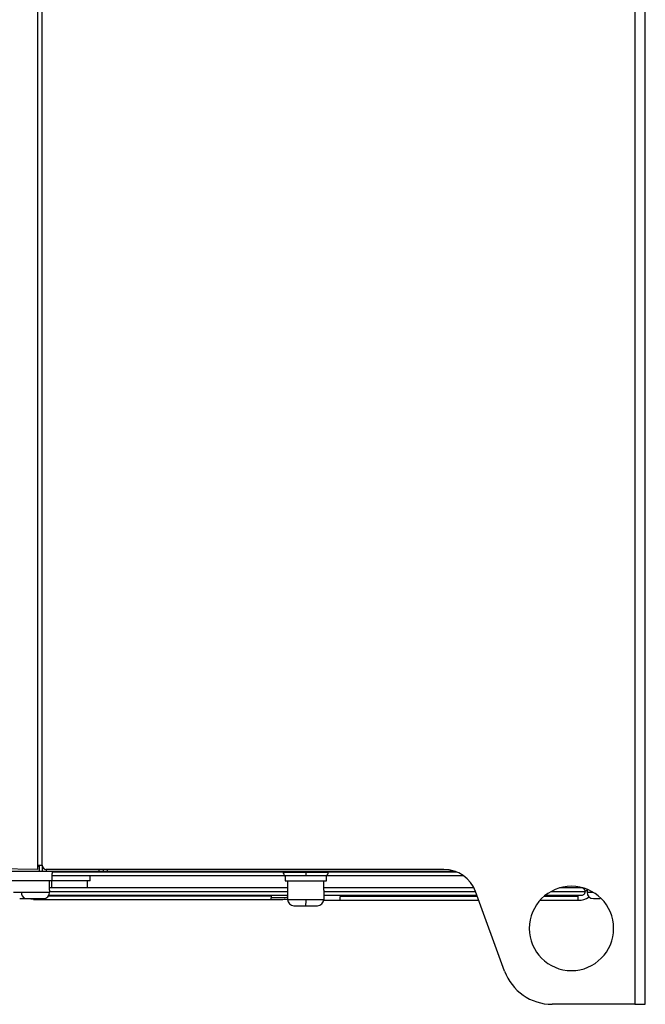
# Model space of a CAD drawing. Header units: millimetres. Extents: x -0.44 to 1.31, y -0.87 to 1.29.
# Tile 130 of 182: x 0.74 to 0.89, y -0.16 to 0.07. Entities that reach past the tile are written whole.
import ezdxf

# ---------------------------------------------------------------- set-up
doc = ezdxf.new("R2010")
doc.units = ezdxf.units.MM

msp = doc.modelspace()

# ---------------------------------------------------------------- linework, layer by layer
at = {"color": 7, "linetype": 'Continuous', "lineweight": 25}
for p, q in [((0.8902932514, 0.4493313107), (0.8902932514, -0.1646686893)), ((0.8927932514, -0.1646686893), (0.8927932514, 0.4493313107)), ((0.7497932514, -0.1316686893), (0.7497932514, 0.4173313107)), ((0.7487932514, -0.1326512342), (0.7487932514, 0.1518313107)), ((0.7487932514, -0.1326512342), (0.7107932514, -0.1319879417)), ((0.7490964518, -0.1331686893), (0.7315127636, -0.1331686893)), ((0.7487932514, -0.1316510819), (0.7497932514, -0.1316685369)), ((0.7487932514, -0.1319109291), (0.7490080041, -0.1319053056)), ((0.7490964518, -0.1316563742), (0.7490964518, -0.1331686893)), ((0.7497932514, -0.1331686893), (0.7490964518, -0.1331686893)), ((0.7497932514, -0.1316686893), (0.7497932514, -0.1320882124)), ((0.7497932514, -0.1320882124), (0.7498855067, -0.1320882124)), ((0.7497932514, -0.1320882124), (0.7497932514, -0.1331686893)), ((0.7507932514, -0.1331686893), (0.7497932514, -0.1331686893)), ((0.8450445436, -0.1326686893), (0.7507932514, -0.1326686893)), ((0.7632932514, -0.1331686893), (0.7507932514, -0.1331686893)), ((0.7521932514, -0.1331686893), (0.7521932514, -0.1336686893)), ((0.7642932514, -0.1331686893), (0.7632932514, -0.1331686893)), ((0.7642932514, -0.1326686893), (0.7642932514, -0.1331686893)), ((0.7652932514, -0.1331686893), (0.7642932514, -0.1331686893)), ((0.7652932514, -0.1331686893), (0.7652932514, -0.1326686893)), ((0.8478284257, -0.1331686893), (0.7652932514, -0.1331686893)), ((0.8122932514, -0.1331686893), (0.8122932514, -0.1333186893)), ((0.7521932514, -0.1353686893), (0.7423932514, -0.1353686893)), ((0.7515801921, -0.1375743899), (0.7515801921, -0.1353686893)), ((0.7519828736, -0.1353686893), (0.7519828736, -0.1370686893)), ((0.7521932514, -0.1353686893), (0.7521932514, -0.1336686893)), ((0.7521932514, -0.1340686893), (0.8073932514, -0.1340686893)), ((0.7611932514, -0.1353686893), (0.7521932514, -0.1353686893)), ((0.7605828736, -0.1370686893), (0.7605828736, -0.1353686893)), ((0.7611932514, -0.1353686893), (0.7611932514, -0.1340686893)), ((0.8073932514, -0.1340686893), (0.8073932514, -0.1353686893)), ((0.8073932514, -0.1340686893), (0.8122932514, -0.1340686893)), ((0.8073932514, -0.1353686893), (0.8171932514, -0.1353686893)), ((0.8079776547, -0.1353686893), (0.8079776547, -0.1375743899)), ((0.8122932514, -0.1333186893), (0.8122932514, -0.1340686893)), ((0.8122932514, -0.1340686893), (0.8171932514, -0.1340686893)), ((0.8165776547, -0.1375743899), (0.8165776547, -0.1353686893)), ((0.8165788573, -0.1370686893), (0.8165788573, -0.1353686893)), ((0.8171932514, -0.1353686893), (0.8171932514, -0.1340686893)), ((0.8171932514, -0.1340686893), (0.8495656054, -0.1340686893)), ((0.8079788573, -0.1370686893), (0.7515801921, -0.1370686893)), ((0.7515801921, -0.1375743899), (0.7515801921, -0.1380686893)), ((0.8079776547, -0.1375743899), (0.8079776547, -0.1397686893)), ((0.8165776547, -0.1375743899), (0.8165776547, -0.1397686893)), ((0.8522476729, -0.1370686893), (0.8165788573, -0.1370686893)), ((0.8777154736, -0.1370686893), (0.8724932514, -0.1370686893)), ((0.8789777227, -0.1373722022), (0.8789777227, -0.1375743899)), ((0.8789777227, -0.1375743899), (0.8789777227, -0.1380686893)), ((0.7429801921, -0.1380686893), (0.7449283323, -0.1380686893)), ((0.7449283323, -0.1380686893), (0.7515801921, -0.1380686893)), ((0.7477210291, -0.1397686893), (0.8041193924, -0.1397686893)), ((0.7514068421, -0.1387686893), (0.8079788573, -0.1387686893)), ((0.8079776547, -0.1397686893), (0.8123558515, -0.1397686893)), ((0.8123558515, -0.1397686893), (0.8165776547, -0.1397686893)), ((0.8165788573, -0.1387686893), (0.8528664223, -0.1387686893)), ((0.8204710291, -0.1399686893), (0.8533031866, -0.1399686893)), ((0.8594194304, -0.156772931), (0.8525620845, -0.1379325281)), ((0.8678696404, -0.1399686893), (0.8768654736, -0.1399686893)), ((0.8691621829, -0.1387686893), (0.8777104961, -0.1387686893)), ((0.8768654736, -0.1399686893), (0.8768654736, -0.1391186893)), ((0.8902932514, -0.1646686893), (0.8706957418, -0.1646686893)), ((0.8902932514, -0.1646686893), (0.8927932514, -0.1646686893))]:
    msp.add_line(p, q, dxfattribs=at)
at = {"color": 250, "linetype": 'Continuous', "lineweight": 25}
for p, q in [((0.7507932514, -0.1326686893), (0.7507932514, -0.1331686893)), ((0.7632932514, -0.1331686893), (0.7632932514, -0.1326686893)), ((0.7521932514, -0.1332186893), (0.8069491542, -0.1332186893)), ((0.8069432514, -0.1333186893), (0.8122932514, -0.1333186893)), ((0.8122932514, -0.1333186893), (0.8176432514, -0.1333186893)), ((0.8176373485, -0.1332186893), (0.8479595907, -0.1332186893)), ((0.7477210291, -0.1395781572), (0.7477210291, -0.1397686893)), ((0.7513161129, -0.1389186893), (0.8041154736, -0.1389186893)), ((0.7515801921, -0.1379186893), (0.8079776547, -0.1379186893)), ((0.8165776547, -0.1379186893), (0.8525570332, -0.1379186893)), ((0.8529938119, -0.1391186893), (0.8204710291, -0.1391186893)), ((0.8768654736, -0.1391186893), (0.8687360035, -0.1391186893)), ((0.8704520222, -0.1379186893), (0.8785640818, -0.1379186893)), ((0.8768654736, -0.1391186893), (0.8768654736, -0.1387686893)), ((0.8789777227, -0.1380686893), (0.8803961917, -0.1380686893))]:
    msp.add_line(p, q, dxfattribs=at)
at = {"color": 7, "linetype": 'Continuous', "lineweight": 25, "flags": 128}
msp.add_lwpolyline([(0.7477210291, -0.1397686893), (0.7471390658, -0.139734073), (0.7467163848, -0.139664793)], dxfattribs=at)
at = {"color": 7, "linetype": 'Continuous', "lineweight": 25}
for centre, radius, start, end in [((0.7507932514, -0.1316686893), 0.001, 180, 270), ((0.8077932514, -0.1333186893), 0.0008500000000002, 169.8357513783, 180), ((0.8167932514, -0.1333186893), 0.0008500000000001, 359.9999999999, 10.1642486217), ((0.8450445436, -0.1406686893), 0.008, 20, 90), ((0.8077932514, -0.1333186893), 0.0008500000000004, 180, 241.9275130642), ((0.8077932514, -0.1335186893), 0.00085, 220.32021507, 241.9275130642), ((0.8167932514, -0.1333186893), 0.00085, 298.072486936, 360), ((0.8167932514, -0.1335186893), 0.0008500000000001, 298.072486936, 319.67978493), ((0.8752932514, -0.1466686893), 0.01, 0, 180), ((0.8777154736, -0.1379186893), 0.00085, 8.8344473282, 90), ((0.8768654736, -0.1350594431), 0.0032092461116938, 301.7731815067, 311.2195066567), ((0.7462292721, -0.1383315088), 0.0013272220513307, 168.5786686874, 248.7737228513), ((0.7500801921, -0.1380686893), 0.0014999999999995, 270, 360), ((0.8094776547, -0.1397686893), 0.0015000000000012, 180, 270), ((0.7917143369, -0.1401435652), 0.0206449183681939, 356.875898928, 1.0404493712), ((0.8150776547, -0.1397686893), 0.0015000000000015, 270, 360), ((0.8150788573, -0.1397686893), 0.0015000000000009, 270, 360), ((0.8768654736, -0.1350594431), 0.0049092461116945, 270, 302.435068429), ((0.8804777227, -0.1380686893), 0.0014999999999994, 180, 270), ((0.8752932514, -0.1466686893), 0.01, 180, 0), ((0.8706957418, -0.1526686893), 0.0120000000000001, 200, 270)]:
    msp.add_arc(centre, radius, start, end, dxfattribs=at)
for points, knots in [([(0.7490080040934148, -0.1319053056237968), (0.749008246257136, -0.1318960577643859), (0.7490087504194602, -0.1318768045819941), (0.7490115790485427, -0.1317687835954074), (0.7490139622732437, -0.1316777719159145), (0.749014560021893, -0.131654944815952)], [0, 0, 0, 0, 0.4091465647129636, 0.8518050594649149, 1, 1, 1, 1]), ([(0.7444860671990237, -0.1395686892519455), (0.744504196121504, -0.1395686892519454), (0.7445635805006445, -0.1395686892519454), (0.7447336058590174, -0.1395686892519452), (0.7448438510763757, -0.1395686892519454), (0.7450861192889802, -0.1395686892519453), (0.7452180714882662, -0.1395686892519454), (0.7454842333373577, -0.1395686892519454), (0.7456185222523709, -0.1395686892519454), (0.7457487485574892, -0.1395686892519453)], [0, 0, 0, 0, 0.25, 0.25, 0.5, 0.5, 0.75, 0.75, 1, 1, 1, 1]), ([(0.7457487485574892, -0.1395686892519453), (0.7458789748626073, -0.1395686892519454), (0.7460272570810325, -0.1395686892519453), (0.746365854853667, -0.1395686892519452), (0.7465563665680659, -0.1395686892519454), (0.7469798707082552, -0.1395686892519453), (0.7472131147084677, -0.1395686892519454), (0.7477098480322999, -0.1395686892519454), (0.7479734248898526, -0.1395686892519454), (0.7484997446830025, -0.1395686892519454), (0.7487620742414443, -0.1395686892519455), (0.7492396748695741, -0.1395686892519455), (0.749454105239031, -0.1395686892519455), (0.7497944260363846, -0.1395686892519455), (0.7499198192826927, -0.1395686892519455), (0.7500686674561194, -0.1395686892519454), (0.7500924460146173, -0.1395686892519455), (0.750074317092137, -0.1395686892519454)], [0, 0, 0, 0, 0.125, 0.125, 0.25, 0.25, 0.375, 0.375, 0.5, 0.5, 0.625, 0.625, 0.75, 0.75, 0.875, 0.875, 1, 1, 1, 1]), ([(0.8041154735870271, -0.1397686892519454), (0.8041154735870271, -0.1397686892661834), (0.8041154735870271, -0.1397377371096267), (0.8041154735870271, -0.1396203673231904), (0.8041154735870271, -0.1395340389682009), (0.8041154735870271, -0.1394290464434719)], [0, 0, 0, 0, 0.5, 0.5, 1, 1, 1, 1]), ([(0.8041154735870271, -0.139768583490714), (0.805053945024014, -0.1397666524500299), (0.8063855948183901, -0.139763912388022), (0.8075944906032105, -0.13975738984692), (0.8079514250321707, -0.139755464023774)], [0, 0, 0, 0, 0.7047434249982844, 1, 1, 1, 1]), ([(0.8165382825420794, -0.1399549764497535), (0.8169269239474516, -0.1399570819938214), (0.8181670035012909, -0.1399638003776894), (0.819533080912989, -0.1399666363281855), (0.8204710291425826, -0.139968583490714)], [0, 0, 0, 0, 0.3134003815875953, 1, 1, 1, 1]), ([(0.8204710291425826, -0.1399685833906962), (0.8204710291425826, -0.1399686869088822), (0.8204710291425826, -0.1399479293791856), (0.8204710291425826, -0.1398628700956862), (0.8204710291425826, -0.139795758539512), (0.8204710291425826, -0.1395523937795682), (0.8204710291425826, -0.1393366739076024), (0.8204710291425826, -0.1391186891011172)], [0, 0, 0, 0, 0.249999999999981, 0.249999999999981, 0.4999999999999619, 0.4999999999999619, 1, 1, 1, 1]), ([(0.8776883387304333, -0.1387602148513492), (0.8777155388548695, -0.1387632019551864), (0.8778323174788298, -0.1387760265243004), (0.878042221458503, -0.1387140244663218), (0.8782799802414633, -0.1385711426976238), (0.878454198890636, -0.1383584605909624), (0.8785440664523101, -0.1381332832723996), (0.8785625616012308, -0.1379892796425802), (0.8785638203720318, -0.1379308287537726), (0.8785640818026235, -0.1379186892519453)], [0, 0, 0, 0, 0.0560176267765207, 0.2405011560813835, 0.4301921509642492, 0.6184925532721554, 0.7964121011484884, 0.957717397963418, 1, 1, 1, 1]), ([(0.8805088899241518, -0.1395686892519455), (0.8804998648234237, -0.1395686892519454), (0.8804594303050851, -0.1395686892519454), (0.8806882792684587, -0.1395686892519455), (0.8811608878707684, -0.1395686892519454), (0.8816491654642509, -0.1395686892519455), (0.8819858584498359, -0.1395686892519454), (0.8820719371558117, -0.1395686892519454)], [0, 0, 0, 0, 0.0847173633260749, 0.3795531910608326, 0.6592590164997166, 0.9128863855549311, 1, 1, 1, 1]), ([(0.8094833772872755, -0.1412686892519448), (0.8094815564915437, -0.1412686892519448), (0.8094330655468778, -0.1412686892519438), (0.809615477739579, -0.1412686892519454), (0.8100143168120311, -0.1412686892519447), (0.8106684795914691, -0.1412686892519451), (0.8114627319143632, -0.1412686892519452), (0.812063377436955, -0.1412686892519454), (0.8123285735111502, -0.1412686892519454)], [0, 0, 0, 0, 0.0081342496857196, 0.2166291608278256, 0.4144248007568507, 0.5937789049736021, 0.8206458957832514, 0.9999999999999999, 0.9999999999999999, 0.9999999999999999, 0.9999999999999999]), ([(0.8123285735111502, -0.1412686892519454), (0.8125927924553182, -0.1412686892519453), (0.8131912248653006, -0.1412686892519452), (0.8139738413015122, -0.1412686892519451), (0.8145940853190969, -0.141268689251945), (0.8150021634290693, -0.1412686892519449), (0.8150485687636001, -0.1412686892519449), (0.8150719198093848, -0.1412686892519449)], [0, 0, 0, 0, 0.1823236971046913, 0.4129469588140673, 0.5952706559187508, 0.7963412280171, 1, 1, 1, 1])]:
    msp.add_open_spline(points, degree=3, knots=knots, dxfattribs=at)
for points in [[(0.8785640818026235, -0.1379186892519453), (0.8785649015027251, -0.137832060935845), (0.87855532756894, -0.137787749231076), (0.87855532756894, -0.137787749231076)], [(0.8041154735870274, -0.1389186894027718), (0.8041154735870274, -0.1390076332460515), (0.8041154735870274, -0.1391862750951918), (0.8041154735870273, -0.139352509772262), (0.8041154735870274, -0.1394290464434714)]]:
    msp.add_open_spline(points, degree=3, dxfattribs=at)
at = {"color": 250, "linetype": 'Continuous', "lineweight": 25}
msp.add_open_spline([(0.8079776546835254, -0.1393380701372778), (0.8076104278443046, -0.1393562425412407), (0.8064506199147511, -0.139413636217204), (0.8050634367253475, -0.1394227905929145), (0.8041154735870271, -0.1394290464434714)], degree=3, knots=[0, 0, 0, 0, 0.3166272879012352, 1, 1, 1, 1], dxfattribs=at)

doc.saveas('drawing.dxf')
